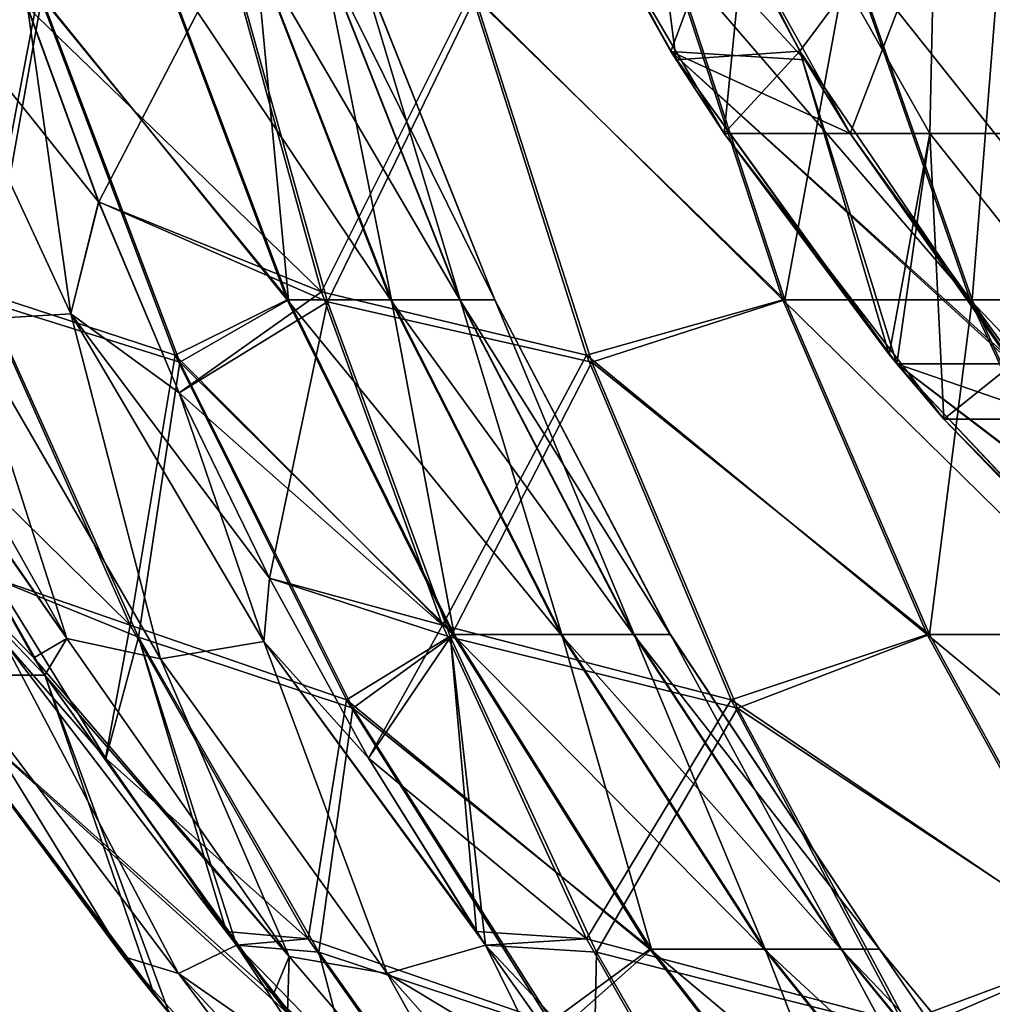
# Model space of a CAD drawing. Header units: millimetres. Extents: x -39.5 to 39.5, y -2 to 94.9.
# Tile 3 of 256: x -36.9 to -35.4, y 0.2 to 1.7. Entities that reach past the tile are written whole.
import ezdxf

# ---------------------------------------------------------------- set-up
doc = ezdxf.new("R2010")
doc.units = ezdxf.units.MM
doc.header["$LTSCALE"] = 65.185185
for name, color, linetype in [('231', 7, 'CONTINUOUS'), ('252', 7, 'CONTINUOUS'), ('253', 7, 'CONTINUOUS'), ('254', 7, 'CONTINUOUS'), ('300', 7, 'CONTINUOUS'), ('301', 7, 'CONTINUOUS'), ('306', 7, 'CONTINUOUS'), ('311', 7, 'CONTINUOUS'), ('437', 7, 'CONTINUOUS'), ('438', 7, 'CONTINUOUS'), ('439', 7, 'CONTINUOUS'), ('449', 7, 'CONTINUOUS')]:
    doc.layers.add(name, color=color, linetype=linetype)

msp = doc.modelspace()

# ---------------------------------------------------------------- linework, layer by layer
at = {"layer": '231', "linetype": 'Continuous'}
for points in [[(-37.1886, 1.2377, 5.7223), (-37.4025, 1.2377, 4.0978), (-36.8887, 0.7077, 5.6313), (-37.1886, 1.2377, 5.7223)], [(-36.8887, 0.7077, 5.6313), (-37.4025, 1.2377, 4.0978), (-36.8718, 0.6811, 5.626), (-36.8887, 0.7077, 5.6313)], [(-36.8718, 0.6811, 5.626), (-37.4025, 1.2377, 4.0978), (-37.0715, 0.6811, 4.1088), (-36.8718, 0.6811, 5.626)], [(-37.0715, 0.6811, -4.1088), (-37.1886, 1.2377, -5.7223), (-36.8718, 0.6811, -5.626), (-37.0715, 0.6811, -4.1088)], [(-36.8718, 0.6811, -5.626), (-37.1886, 1.2377, -5.7223), (-36.8887, 0.7077, -5.6313), (-36.8718, 0.6811, -5.626)], [(-36.8718, 0.6811, 5.626), (-37.0715, 0.6811, 4.1088), (-36.522, 0.1909, 5.5134), (-36.8718, 0.6811, 5.626)], [(-36.522, 0.1909, 5.5134), (-37.0715, 0.6811, 4.1088), (-36.4997, 0.163, 5.5061), (-36.522, 0.1909, 5.5134)], [(-36.4997, 0.163, 5.5061), (-37.0715, 0.6811, 4.1088), (-36.6811, 0.163, 4.1284), (-36.4997, 0.163, 5.5061)], [(-36.6811, 0.163, 4.1284), (-37.0715, 0.6811, 4.1088), (-36.7046, 0.191, 4.1271), (-36.6811, 0.163, 4.1284)], [(-37.0715, 0.6811, -4.1088), (-36.8718, 0.6811, -5.626), (-36.7039, 0.1901, -4.1271), (-37.0715, 0.6811, -4.1088)], [(-36.7039, 0.1901, -4.1271), (-36.8718, 0.6811, -5.626), (-36.6811, 0.1629, -4.1284), (-36.7039, 0.1901, -4.1271)], [(-36.6811, 0.1629, -4.1284), (-36.8718, 0.6811, -5.626), (-36.4997, 0.163, -5.5061), (-36.6811, 0.1629, -4.1284)], [(-36.4997, 0.163, -5.5061), (-36.8718, 0.6811, -5.626), (-36.522, 0.191, -5.5134), (-36.4997, 0.163, -5.5061)]]:
    msp.add_3dface(points, dxfattribs=at)
at = {"layer": '252', "linetype": 'Continuous'}
for points in [[(-36.7894, 1.4069, 6.5897), (-36.5886, 1.7926, 6.969), (-36.8987, 1.7063, 6.6516), (-36.7894, 1.4069, 6.5897)], [(-36.4384, 1.2535, 6.8142), (-36.5886, 1.7926, 6.969), (-36.7894, 1.4069, 6.5897), (-36.4384, 1.2535, 6.8142)], [(-36.2122, 1.7202, 7.3349), (-36.5886, 1.7926, 6.969), (-36.4384, 1.2535, 6.8142), (-36.2122, 1.7202, 7.3349)], [(-35.7373, 1.257, 7.6449), (-35.9141, 1.7953, 7.7671), (-36.2122, 1.7202, 7.3349), (-35.7373, 1.257, 7.6449)], [(-35.7373, 1.257, 7.6449), (-35.6383, 1.7953, 8.2114), (-35.9141, 1.7953, 7.7671), (-35.7373, 1.257, 7.6449)], [(-35.4504, 1.257, 8.1072), (-35.6383, 1.7953, 8.2114), (-35.7373, 1.257, 7.6449), (-35.4504, 1.257, 8.1072)], [(-35.4504, 1.257, 8.1072), (-35.4074, 1.7953, 8.6807), (-35.6383, 1.7953, 8.2114), (-35.4504, 1.257, 8.1072)], [(-35.2101, 1.257, 8.5954), (-35.4074, 1.7953, 8.6807), (-35.4504, 1.257, 8.1072), (-35.2101, 1.257, 8.5954)], [(-36.0335, 1.1611, 7.1836), (-36.2122, 1.7202, 7.3349), (-36.4384, 1.2535, 6.8142), (-36.0335, 1.1611, 7.1836)], [(-36.0335, 1.1611, 7.1836), (-35.7373, 1.257, 7.6449), (-36.2122, 1.7202, 7.3349), (-36.0335, 1.1611, 7.1836)], [(-36.6658, 1.1144, 6.5179), (-36.4384, 1.2535, 6.8142), (-36.7894, 1.4069, 6.5897), (-36.6658, 1.1144, 6.5179)], [(-36.5277, 0.8298, 6.437), (-36.4384, 1.2535, 6.8142), (-36.6658, 1.1144, 6.5179), (-36.5277, 0.8298, 6.437)], [(-36.2502, 0.7396, 6.6202), (-36.4384, 1.2535, 6.8142), (-36.5277, 0.8298, 6.437), (-36.2502, 0.7396, 6.6202)], [(-36.0335, 1.1611, 7.1836), (-36.4384, 1.2535, 6.8142), (-36.2502, 0.7396, 6.6202), (-36.0335, 1.1611, 7.1836)], [(-35.5156, 0.7438, 7.4918), (-35.7373, 1.257, 7.6449), (-36.0335, 1.1611, 7.1836), (-35.5156, 0.7438, 7.4918)], [(-35.5156, 0.7438, 7.4918), (-35.4504, 1.257, 8.1072), (-35.7373, 1.257, 7.6449), (-35.5156, 0.7438, 7.4918)], [(-35.2147, 0.7438, 7.9765), (-35.4504, 1.257, 8.1072), (-35.5156, 0.7438, 7.4918), (-35.2147, 0.7438, 7.9765)], [(-35.2147, 0.7438, 7.9765), (-35.2101, 1.257, 8.5954), (-35.4504, 1.257, 8.1072), (-35.2147, 0.7438, 7.9765)], [(-35.8098, 0.6306, 6.9942), (-36.0335, 1.1611, 7.1836), (-36.2502, 0.7396, 6.6202), (-35.8098, 0.6306, 6.9942)], [(-35.8098, 0.6306, 6.9942), (-35.5156, 0.7438, 7.4918), (-36.0335, 1.1611, 7.1836), (-35.8098, 0.6306, 6.9942)], [(-36.3758, 0.5541, 6.3472), (-36.2502, 0.7396, 6.6202), (-36.5277, 0.8298, 6.437), (-36.3758, 0.5541, 6.3472)], [(-35.2514, 0.2611, 7.3093), (-35.5156, 0.7438, 7.4918), (-35.8098, 0.6306, 6.9942), (-35.2514, 0.2611, 7.3093)], [(-35.2514, 0.2611, 7.3093), (-35.2147, 0.7438, 7.9765), (-35.5156, 0.7438, 7.4918), (-35.2514, 0.2611, 7.3093)], [(-36.2102, 0.2881, 6.249), (-36.2502, 0.7396, 6.6202), (-36.3758, 0.5541, 6.3472), (-36.2102, 0.2881, 6.249)], [(-35.8098, 0.6306, 6.9942), (-36.2502, 0.7396, 6.6202), (-36.026, 0.2565, 6.389), (-35.8098, 0.6306, 6.9942)], [(-36.026, 0.2565, 6.389), (-36.2502, 0.7396, 6.6202), (-36.1963, 0.2672, 6.2408), (-36.026, 0.2565, 6.389)], [(-36.1963, 0.2672, 6.2408), (-36.2502, 0.7396, 6.6202), (-36.2102, 0.2881, 6.249), (-36.1963, 0.2672, 6.2408)], [(-35.5436, 0.1348, 6.7689), (-35.8098, 0.6306, 6.9942), (-36.026, 0.2565, 6.389), (-35.5436, 0.1348, 6.7689)], [(-35.5436, 0.1348, 6.7689), (-35.2514, 0.2611, 7.3093), (-35.8098, 0.6306, 6.9942), (-35.5436, 0.1348, 6.7689)], [(-36.0306, 0.0329, 6.1435), (-36.026, 0.2565, 6.389), (-36.1963, 0.2672, 6.2408), (-36.0306, 0.0329, 6.1435)], [(-34.9476, -0.1857, 7.0995), (-35.2514, 0.2611, 7.3093), (-35.5436, 0.1348, 6.7689), (-34.9476, -0.1857, 7.0995)], [(-35.7681, -0.1907, 6.1232), (-36.026, 0.2565, 6.389), (-36.0306, 0.0329, 6.1435), (-35.7681, -0.1907, 6.1232)], [(-35.5436, 0.1348, 6.7689), (-36.026, 0.2565, 6.389), (-35.7681, -0.1907, 6.1232), (-35.5436, 0.1348, 6.7689)]]:
    msp.add_3dface(points, dxfattribs=at)
at = {"layer": '253', "linetype": 'Continuous'}
for points in [[(-37.152, 1.8046, 2.7411), (-36.8819, 1.7287, 2.2914), (-36.9696, 1.2689, 2.8504), (-37.152, 1.8046, 2.7411)], [(-36.8767, 1.7202, -2.2874), (-37.1456, 1.7926, -2.7383), (-36.9605, 1.2535, -2.8489), (-36.8767, 1.7202, -2.2874)], [(-36.7026, 1.7953, 1.7983), (-36.5002, 1.257, 1.8707), (-36.8819, 1.7287, 2.2914), (-36.7026, 1.7953, 1.7983)], [(-36.4982, 1.257, -1.8651), (-36.7007, 1.7953, -1.7929), (-36.8767, 1.7202, -2.2874), (-36.4982, 1.257, -1.8651)], [(-36.5002, 1.257, 1.8707), (-36.7026, 1.7953, 1.7983), (-36.3422, 1.257, 1.3501), (-36.5002, 1.257, 1.8707)], [(-36.3422, 1.257, 1.3501), (-36.7026, 1.7953, 1.7983), (-36.5507, 1.7953, 1.2978), (-36.3422, 1.257, 1.3501)], [(-36.4982, 1.257, -1.8651), (-36.5493, 1.7953, -1.2922), (-36.7007, 1.7953, -1.7929), (-36.4982, 1.257, -1.8651)], [(-36.3422, 1.257, 1.3501), (-36.5507, 1.7953, 1.2978), (-36.2359, 1.257, 0.8165), (-36.3422, 1.257, 1.3501)], [(-36.2359, 1.257, 0.8165), (-36.5507, 1.7953, 1.2978), (-36.4485, 1.7953, 0.7849), (-36.2359, 1.257, 0.8165)], [(-36.3407, 1.257, -1.3443), (-36.4476, 1.7953, -0.7792), (-36.5493, 1.7953, -1.2922), (-36.3407, 1.257, -1.3443)], [(-36.3407, 1.257, -1.3443), (-36.5493, 1.7953, -1.2922), (-36.4982, 1.257, -1.8651), (-36.3407, 1.257, -1.3443)], [(-36.2359, 1.257, 0.8165), (-36.4485, 1.7953, 0.7849), (-36.1823, 1.257, 0.275), (-36.2359, 1.257, 0.8165)], [(-36.1823, 1.257, 0.275), (-36.4485, 1.7953, 0.7849), (-36.397, 1.7953, 0.2644), (-36.1823, 1.257, 0.275)], [(-36.235, 1.257, -0.8106), (-36.3967, 1.7953, -0.2586), (-36.4476, 1.7953, -0.7792), (-36.235, 1.257, -0.8106)], [(-36.235, 1.257, -0.8106), (-36.4476, 1.7953, -0.7792), (-36.3407, 1.257, -1.3443), (-36.235, 1.257, -0.8106)], [(-36.1823, 1.257, 0.275), (-36.397, 1.7953, 0.2644), (-36.182, 1.257, -0.2691), (-36.1823, 1.257, 0.275)], [(-36.182, 1.257, -0.2691), (-36.397, 1.7953, 0.2644), (-36.3967, 1.7953, -0.2586), (-36.182, 1.257, -0.2691)], [(-36.182, 1.257, -0.2691), (-36.3967, 1.7953, -0.2586), (-36.235, 1.257, -0.8106), (-36.182, 1.257, -0.2691)], [(-36.8819, 1.7287, 2.2914), (-36.6722, 1.1719, 2.3905), (-36.9696, 1.2689, 2.8504), (-36.8819, 1.7287, 2.2914)], [(-36.8819, 1.7287, 2.2914), (-36.5002, 1.257, 1.8707), (-36.6722, 1.1719, 2.3905), (-36.8819, 1.7287, 2.2914)], [(-36.665, 1.1611, -2.3873), (-36.8767, 1.7202, -2.2874), (-36.9605, 1.2535, -2.8489), (-36.665, 1.1611, -2.3873)], [(-36.665, 1.1611, -2.3873), (-36.4982, 1.257, -1.8651), (-36.8767, 1.7202, -2.2874), (-36.665, 1.1611, -2.3873)], [(-36.9696, 1.2689, 2.8504), (-36.741, 0.7579, 2.9875), (-37.1034, 1.1144, 3.194), (-36.9696, 1.2689, 2.8504)], [(-36.9696, 1.2689, 2.8504), (-36.6722, 1.1719, 2.3905), (-36.741, 0.7579, 2.9875), (-36.9696, 1.2689, 2.8504)], [(-36.665, 1.1611, -2.3873), (-36.9605, 1.2535, -2.8489), (-36.7285, 0.7396, -2.9876), (-36.665, 1.1611, -2.3873)], [(-36.7285, 0.7396, -2.9876), (-36.9605, 1.2535, -2.8489), (-36.9488, 0.8292, -3.2365), (-36.7285, 0.7396, -2.9876)], [(-36.5002, 1.257, 1.8707), (-36.2465, 0.7438, 1.9615), (-36.6722, 1.1719, 2.3905), (-36.5002, 1.257, 1.8707)], [(-36.2444, 0.7438, -1.9556), (-36.4982, 1.257, -1.8651), (-36.665, 1.1611, -2.3873), (-36.2444, 0.7438, -1.9556)], [(-36.2465, 0.7438, 1.9615), (-36.5002, 1.257, 1.8707), (-36.0808, 0.7438, 1.4156), (-36.2465, 0.7438, 1.9615)], [(-36.0808, 0.7438, 1.4156), (-36.5002, 1.257, 1.8707), (-36.3422, 1.257, 1.3501), (-36.0808, 0.7438, 1.4156)], [(-36.2444, 0.7438, -1.9556), (-36.3407, 1.257, -1.3443), (-36.4982, 1.257, -1.8651), (-36.2444, 0.7438, -1.9556)], [(-36.0808, 0.7438, 1.4156), (-36.3422, 1.257, 1.3501), (-35.9693, 0.7438, 0.8561), (-36.0808, 0.7438, 1.4156)], [(-35.9693, 0.7438, 0.8561), (-36.3422, 1.257, 1.3501), (-36.2359, 1.257, 0.8165), (-35.9693, 0.7438, 0.8561)], [(-36.0793, 0.7438, -1.4095), (-36.235, 1.257, -0.8106), (-36.3407, 1.257, -1.3443), (-36.0793, 0.7438, -1.4095)], [(-36.0793, 0.7438, -1.4095), (-36.3407, 1.257, -1.3443), (-36.2444, 0.7438, -1.9556), (-36.0793, 0.7438, -1.4095)], [(-35.9693, 0.7438, 0.8561), (-36.2359, 1.257, 0.8165), (-35.9132, 0.7438, 0.2884), (-35.9693, 0.7438, 0.8561)], [(-35.9132, 0.7438, 0.2884), (-36.2359, 1.257, 0.8165), (-36.1823, 1.257, 0.275), (-35.9132, 0.7438, 0.2884)], [(-35.9684, 0.7438, -0.8499), (-36.182, 1.257, -0.2691), (-36.235, 1.257, -0.8106), (-35.9684, 0.7438, -0.8499)], [(-35.9684, 0.7438, -0.8499), (-36.235, 1.257, -0.8106), (-36.0793, 0.7438, -1.4095), (-35.9684, 0.7438, -0.8499)], [(-35.9132, 0.7438, 0.2884), (-36.1823, 1.257, 0.275), (-35.9129, 0.7438, -0.2821), (-35.9132, 0.7438, 0.2884)], [(-35.9129, 0.7438, -0.2821), (-36.1823, 1.257, 0.275), (-36.182, 1.257, -0.2691), (-35.9129, 0.7438, -0.2821)], [(-35.9129, 0.7438, -0.2821), (-36.182, 1.257, -0.2691), (-35.9684, 0.7438, -0.8499), (-35.9129, 0.7438, -0.2821)], [(-36.6722, 1.1719, 2.3905), (-36.4097, 0.6432, 2.5147), (-36.741, 0.7579, 2.9875), (-36.6722, 1.1719, 2.3905)], [(-36.6722, 1.1719, 2.3905), (-36.2465, 0.7438, 1.9615), (-36.4097, 0.6432, 2.5147), (-36.6722, 1.1719, 2.3905)], [(-36.3999, 0.6306, -2.5123), (-36.665, 1.1611, -2.3873), (-36.7285, 0.7396, -2.9876), (-36.3999, 0.6306, -2.5123)], [(-36.3999, 0.6306, -2.5123), (-36.2444, 0.7438, -1.9556), (-36.665, 1.1611, -2.3873), (-36.3999, 0.6306, -2.5123)], [(-37.1034, 1.1144, 3.194), (-36.741, 0.7579, 2.9875), (-36.9491, 0.8298, 3.2364), (-37.1034, 1.1144, 3.194)], [(-36.9491, 0.8298, 3.2364), (-36.741, 0.7579, 2.9875), (-36.7791, 0.5541, 3.2838), (-36.9491, 0.8298, 3.2364)], [(-36.7786, 0.5534, -3.284), (-36.7285, 0.7396, -2.9876), (-36.9488, 0.8292, -3.2365), (-36.7786, 0.5534, -3.284)], [(-36.741, 0.7579, 2.9875), (-36.4684, 0.2769, 3.1508), (-36.7791, 0.5541, 3.2838), (-36.741, 0.7579, 2.9875)], [(-36.741, 0.7579, 2.9875), (-36.4097, 0.6432, 2.5147), (-36.4684, 0.2769, 3.1508), (-36.741, 0.7579, 2.9875)], [(-36.2465, 0.7438, 1.9615), (-35.9443, 0.2611, 2.0697), (-36.4097, 0.6432, 2.5147), (-36.2465, 0.7438, 1.9615)], [(-35.942, 0.2611, -2.0635), (-36.2444, 0.7438, -1.9556), (-36.3999, 0.6306, -2.5123), (-35.942, 0.2611, -2.0635)], [(-35.9443, 0.2611, 2.0697), (-36.2465, 0.7438, 1.9615), (-35.7694, 0.2611, 1.4937), (-35.9443, 0.2611, 2.0697)], [(-35.7694, 0.2611, 1.4937), (-36.2465, 0.7438, 1.9615), (-36.0808, 0.7438, 1.4156), (-35.7694, 0.2611, 1.4937)], [(-35.942, 0.2611, -2.0635), (-36.0793, 0.7438, -1.4095), (-36.2444, 0.7438, -1.9556), (-35.942, 0.2611, -2.0635)], [(-35.7694, 0.2611, 1.4937), (-36.0808, 0.7438, 1.4156), (-35.6518, 0.2611, 0.9033), (-35.7694, 0.2611, 1.4937)], [(-35.6518, 0.2611, 0.9033), (-36.0808, 0.7438, 1.4156), (-35.9693, 0.7438, 0.8561), (-35.6518, 0.2611, 0.9033)], [(-35.7678, 0.2611, -1.4873), (-35.9684, 0.7438, -0.8499), (-36.0793, 0.7438, -1.4095), (-35.7678, 0.2611, -1.4873)], [(-35.7678, 0.2611, -1.4873), (-36.0793, 0.7438, -1.4095), (-35.942, 0.2611, -2.0635), (-35.7678, 0.2611, -1.4873)], [(-35.6518, 0.2611, 0.9033), (-35.9693, 0.7438, 0.8561), (-35.5925, 0.2611, 0.3043), (-35.6518, 0.2611, 0.9033)], [(-35.5925, 0.2611, 0.3043), (-35.9693, 0.7438, 0.8561), (-35.9132, 0.7438, 0.2884), (-35.5925, 0.2611, 0.3043)], [(-35.6508, 0.2611, -0.8968), (-35.9129, 0.7438, -0.2821), (-35.9684, 0.7438, -0.8499), (-35.6508, 0.2611, -0.8968)], [(-35.6508, 0.2611, -0.8968), (-35.9684, 0.7438, -0.8499), (-35.7678, 0.2611, -1.4873), (-35.6508, 0.2611, -0.8968)], [(-35.5925, 0.2611, 0.3043), (-35.9132, 0.7438, 0.2884), (-35.5922, 0.2611, -0.2977), (-35.5925, 0.2611, 0.3043)], [(-35.5922, 0.2611, -0.2977), (-35.9132, 0.7438, 0.2884), (-35.9129, 0.7438, -0.2821), (-35.5922, 0.2611, -0.2977)], [(-35.5922, 0.2611, -0.2977), (-35.9129, 0.7438, -0.2821), (-35.6508, 0.2611, -0.8968), (-35.5922, 0.2611, -0.2977)], [(-36.5932, 0.2875, -3.336), (-36.7285, 0.7396, -2.9876), (-36.7786, 0.5534, -3.284), (-36.5932, 0.2875, -3.336)], [(-36.3999, 0.6306, -2.5123), (-36.7285, 0.7396, -2.9876), (-36.452, 0.2565, -3.1529), (-36.3999, 0.6306, -2.5123)], [(-36.452, 0.2565, -3.1529), (-36.7285, 0.7396, -2.9876), (-36.5781, 0.2672, -3.3402), (-36.452, 0.2565, -3.1529)], [(-36.5781, 0.2672, -3.3402), (-36.7285, 0.7396, -2.9876), (-36.5932, 0.2875, -3.336), (-36.5781, 0.2672, -3.3402)], [(-36.4097, 0.6432, 2.5147), (-36.0973, 0.1489, 2.6625), (-36.4684, 0.2769, 3.1508), (-36.4097, 0.6432, 2.5147)], [(-36.4097, 0.6432, 2.5147), (-35.9443, 0.2611, 2.0697), (-36.0973, 0.1489, 2.6625), (-36.4097, 0.6432, 2.5147)], [(-36.0844, 0.1348, -2.6611), (-36.3999, 0.6306, -2.5123), (-36.452, 0.2565, -3.1529), (-36.0844, 0.1348, -2.6611)], [(-36.0844, 0.1348, -2.6611), (-35.942, 0.2611, -2.0635), (-36.3999, 0.6306, -2.5123), (-36.0844, 0.1348, -2.6611)], [(-36.7791, 0.5541, 3.2838), (-36.4684, 0.2769, 3.1508), (-36.5937, 0.2882, 3.3358), (-36.7791, 0.5541, 3.2838)], [(-36.5937, 0.2882, 3.3358), (-36.4684, 0.2769, 3.1508), (-36.5781, 0.2672, 3.3402), (-36.5937, 0.2882, 3.3358)], [(-36.4684, 0.2769, 3.1508), (-36.155, -0.1688, 3.3386), (-36.5781, 0.2672, 3.3402), (-36.4684, 0.2769, 3.1508)], [(-36.4684, 0.2769, 3.1508), (-36.0973, 0.1489, 2.6625), (-36.155, -0.1688, 3.3386), (-36.4684, 0.2769, 3.1508)], [(-36.5781, 0.2672, 3.3402), (-36.155, -0.1688, 3.3386), (-36.393, 0.0329, 3.3912), (-36.5781, 0.2672, 3.3402)], [(-36.3924, 0.0322, -3.3914), (-36.452, 0.2565, -3.1529), (-36.5781, 0.2672, -3.3402), (-36.3924, 0.0322, -3.3914)], [(-35.9443, 0.2611, 2.0697), (-35.5966, -0.1857, 2.1942), (-36.0973, 0.1489, 2.6625), (-35.9443, 0.2611, 2.0697)], [(-35.5943, -0.1857, -2.1876), (-35.942, 0.2611, -2.0635), (-36.0844, 0.1348, -2.6611), (-35.5943, -0.1857, -2.1876)], [(-35.5966, -0.1857, 2.1942), (-35.9443, 0.2611, 2.0697), (-35.4113, -0.1857, 1.5835), (-35.5966, -0.1857, 2.1942)], [(-35.4113, -0.1857, 1.5835), (-35.9443, 0.2611, 2.0697), (-35.7694, 0.2611, 1.4937), (-35.4113, -0.1857, 1.5835)], [(-35.5943, -0.1857, -2.1876), (-35.7678, 0.2611, -1.4873), (-35.942, 0.2611, -2.0635), (-35.5943, -0.1857, -2.1876)], [(-35.4113, -0.1857, 1.5835), (-35.7694, 0.2611, 1.4937), (-35.2866, -0.1857, 0.9577), (-35.4113, -0.1857, 1.5835)], [(-35.2866, -0.1857, 0.9577), (-35.7694, 0.2611, 1.4937), (-35.6518, 0.2611, 0.9033), (-35.2866, -0.1857, 0.9577)], [(-35.4096, -0.1857, -1.5767), (-35.6508, 0.2611, -0.8968), (-35.7678, 0.2611, -1.4873), (-35.4096, -0.1857, -1.5767)], [(-35.4096, -0.1857, -1.5767), (-35.7678, 0.2611, -1.4873), (-35.5943, -0.1857, -2.1876), (-35.4096, -0.1857, -1.5767)], [(-35.2866, -0.1857, 0.9577), (-35.6518, 0.2611, 0.9033), (-35.2238, -0.1857, 0.3226), (-35.2866, -0.1857, 0.9577)], [(-35.2238, -0.1857, 0.3226), (-35.6518, 0.2611, 0.9033), (-35.5925, 0.2611, 0.3043), (-35.2238, -0.1857, 0.3226)], [(-35.2855, -0.1857, -0.9507), (-35.5922, 0.2611, -0.2977), (-35.6508, 0.2611, -0.8968), (-35.2855, -0.1857, -0.9507)], [(-35.2855, -0.1857, -0.9507), (-35.6508, 0.2611, -0.8968), (-35.4096, -0.1857, -1.5767), (-35.2855, -0.1857, -0.9507)], [(-35.2238, -0.1857, 0.3226), (-35.5925, 0.2611, 0.3043), (-35.2234, -0.1857, -0.3156), (-35.2238, -0.1857, 0.3226)], [(-35.2234, -0.1857, -0.3156), (-35.5925, 0.2611, 0.3043), (-35.5922, 0.2611, -0.2977), (-35.2234, -0.1857, -0.3156)], [(-35.2234, -0.1857, -0.3156), (-35.5922, 0.2611, -0.2977), (-35.2855, -0.1857, -0.9507), (-35.2234, -0.1857, -0.3156)], [(-36.0844, 0.1348, -2.6611), (-36.452, 0.2565, -3.1529), (-36.1342, -0.1907, -3.3429), (-36.0844, 0.1348, -2.6611)], [(-36.1342, -0.1907, -3.3429), (-36.452, 0.2565, -3.1529), (-36.3924, 0.0322, -3.3914), (-36.1342, -0.1907, -3.3429)]]:
    msp.add_3dface(points, dxfattribs=at)
at = {"layer": '254', "linetype": 'Continuous'}
for points in [[(-36.4477, 1.2689, -6.8151), (-36.8988, 1.7063, -6.6516), (-36.5956, 1.8046, -6.9679), (-36.4477, 1.2689, -6.8151)], [(-36.4477, 1.2689, -6.8151), (-36.5956, 1.8046, -6.9679), (-36.2182, 1.7287, -7.3324), (-36.4477, 1.2689, -6.8151)], [(-35.9174, 1.7953, -7.7623), (-35.7407, 1.257, -7.64), (-36.2182, 1.7287, -7.3324), (-35.9174, 1.7953, -7.7623)], [(-35.7407, 1.257, -7.64), (-35.9174, 1.7953, -7.7623), (-35.4533, 1.257, -8.102), (-35.7407, 1.257, -7.64)], [(-35.4533, 1.257, -8.102), (-35.9174, 1.7953, -7.7623), (-35.6411, 1.7953, -8.2064), (-35.4533, 1.257, -8.102)], [(-35.4533, 1.257, -8.102), (-35.6411, 1.7953, -8.2064), (-35.2125, 1.257, -8.5899), (-35.4533, 1.257, -8.102)], [(-35.2125, 1.257, -8.5899), (-35.6411, 1.7953, -8.2064), (-35.4097, 1.7953, -8.6754), (-35.2125, 1.257, -8.5899)], [(-36.4477, 1.2689, -6.8151), (-36.2182, 1.7287, -7.3324), (-36.0414, 1.1719, -7.1824), (-36.4477, 1.2689, -6.8151)], [(-36.2182, 1.7287, -7.3324), (-35.7407, 1.257, -7.64), (-36.0414, 1.1719, -7.1824), (-36.2182, 1.7287, -7.3324)], [(-36.7895, 1.4069, -6.5897), (-36.8988, 1.7063, -6.6516), (-36.4477, 1.2689, -6.8151), (-36.7895, 1.4069, -6.5897)], [(-36.6658, 1.1144, -6.5179), (-36.7895, 1.4069, -6.5897), (-36.4477, 1.2689, -6.8151), (-36.6658, 1.1144, -6.5179)], [(-36.2623, 0.7579, -6.6236), (-36.6658, 1.1144, -6.5179), (-36.4477, 1.2689, -6.8151), (-36.2623, 0.7579, -6.6236)], [(-36.2623, 0.7579, -6.6236), (-36.4477, 1.2689, -6.8151), (-36.0414, 1.1719, -7.1824), (-36.2623, 0.7579, -6.6236)], [(-35.7407, 1.257, -7.64), (-35.5191, 0.7438, -7.4866), (-36.0414, 1.1719, -7.1824), (-35.7407, 1.257, -7.64)], [(-35.5191, 0.7438, -7.4866), (-35.7407, 1.257, -7.64), (-35.2178, 0.7438, -7.971), (-35.5191, 0.7438, -7.4866)], [(-35.2178, 0.7438, -7.971), (-35.7407, 1.257, -7.64), (-35.4533, 1.257, -8.102), (-35.2178, 0.7438, -7.971)], [(-35.2178, 0.7438, -7.971), (-35.4533, 1.257, -8.102), (-34.9653, 0.7438, -8.4826), (-35.2178, 0.7438, -7.971)], [(-34.9653, 0.7438, -8.4826), (-35.4533, 1.257, -8.102), (-35.2125, 1.257, -8.5899), (-34.9653, 0.7438, -8.4826)], [(-36.2623, 0.7579, -6.6236), (-36.0414, 1.1719, -7.1824), (-35.8199, 0.6432, -6.9945), (-36.2623, 0.7579, -6.6236)], [(-36.0414, 1.1719, -7.1824), (-35.5191, 0.7438, -7.4866), (-35.8199, 0.6432, -6.9945), (-36.0414, 1.1719, -7.1824)], [(-36.5277, 0.8298, -6.437), (-36.6658, 1.1144, -6.5179), (-36.2623, 0.7579, -6.6236), (-36.5277, 0.8298, -6.437)], [(-36.3758, 0.5541, -6.3472), (-36.5277, 0.8298, -6.437), (-36.2623, 0.7579, -6.6236), (-36.3758, 0.5541, -6.3472)], [(-36.0413, 0.2769, -6.3953), (-36.3758, 0.5541, -6.3472), (-36.2623, 0.7579, -6.6236), (-36.0413, 0.2769, -6.3953)], [(-36.0413, 0.2769, -6.3953), (-36.2623, 0.7579, -6.6236), (-35.8199, 0.6432, -6.9945), (-36.0413, 0.2769, -6.3953)], [(-35.5191, 0.7438, -7.4866), (-35.2552, 0.2611, -7.3038), (-35.8199, 0.6432, -6.9945), (-35.5191, 0.7438, -7.4866)], [(-35.2552, 0.2611, -7.3038), (-35.5191, 0.7438, -7.4866), (-34.9372, 0.2611, -7.815), (-35.2552, 0.2611, -7.3038)], [(-34.9372, 0.2611, -7.815), (-35.5191, 0.7438, -7.4866), (-35.2178, 0.7438, -7.971), (-34.9372, 0.2611, -7.815)], [(-36.0413, 0.2769, -6.3953), (-35.8199, 0.6432, -6.9945), (-35.5564, 0.1489, -6.7709), (-36.0413, 0.2769, -6.3953)], [(-35.8199, 0.6432, -6.9945), (-35.2552, 0.2611, -7.3038), (-35.5564, 0.1489, -6.7709), (-35.8199, 0.6432, -6.9945)], [(-36.2102, 0.2882, -6.249), (-36.3758, 0.5541, -6.3472), (-36.0413, 0.2769, -6.3953), (-36.2102, 0.2882, -6.249)], [(-36.1963, 0.2672, -6.2408), (-36.2102, 0.2882, -6.249), (-36.0413, 0.2769, -6.3953), (-36.1963, 0.2672, -6.2408)], [(-35.7871, -0.1688, -6.1327), (-36.1963, 0.2672, -6.2408), (-36.0413, 0.2769, -6.3953), (-35.7871, -0.1688, -6.1327)], [(-35.7871, -0.1688, -6.1327), (-36.0413, 0.2769, -6.3953), (-35.5564, 0.1489, -6.7709), (-35.7871, -0.1688, -6.1327)], [(-36.0306, 0.0329, -6.1436), (-36.1963, 0.2672, -6.2408), (-35.7871, -0.1688, -6.1327), (-36.0306, 0.0329, -6.1436)], [(-35.2552, 0.2611, -7.3038), (-34.9516, -0.1857, -7.0937), (-35.5564, 0.1489, -6.7709), (-35.2552, 0.2611, -7.3038)]]:
    msp.add_3dface(points, dxfattribs=at)
at = {"layer": '300', "linetype": 'Continuous'}
for points in [[(-36.8319, 1.2353, 6.4427), (-36.8987, 1.7063, 6.6516), (-37.0799, 1.7703, 6.5111), (-36.8319, 1.2353, 6.4427)], [(-36.8319, 1.2353, 6.4427), (-37.0799, 1.7703, 6.5111), (-36.995, 1.2255, 6.2244), (-36.8319, 1.2353, 6.4427)], [(-36.7894, 1.4069, 6.5897), (-36.8987, 1.7063, 6.6516), (-36.8319, 1.2353, 6.4427), (-36.7894, 1.4069, 6.5897)], [(-36.6658, 1.1144, 6.5179), (-36.7894, 1.4069, 6.5897), (-36.8319, 1.2353, 6.4427), (-36.6658, 1.1144, 6.5179)], [(-37.1886, 1.2377, 5.7223), (-36.8384, 0.7373, 5.8977), (-37.1321, 1.2599, 5.9862), (-37.1886, 1.2377, 5.7223)], [(-36.8384, 0.7373, 5.8977), (-36.995, 1.2255, 6.2244), (-37.1321, 1.2599, 5.9862), (-36.8384, 0.7373, 5.8977)], [(-37.1886, 1.2377, 5.7223), (-36.8887, 0.7077, 5.6313), (-36.8384, 0.7373, 5.8977), (-37.1886, 1.2377, 5.7223)], [(-36.6945, 0.7061, 6.1328), (-36.8319, 1.2353, 6.4427), (-36.995, 1.2255, 6.2244), (-36.6945, 0.7061, 6.1328)], [(-36.6945, 0.7061, 6.1328), (-36.995, 1.2255, 6.2244), (-36.8384, 0.7373, 5.8977), (-36.6945, 0.7061, 6.1328)], [(-36.536, 0.7327, 6.3515), (-36.6658, 1.1144, 6.5179), (-36.8319, 1.2353, 6.4427), (-36.536, 0.7327, 6.3515)], [(-36.536, 0.7327, 6.3515), (-36.8319, 1.2353, 6.4427), (-36.6945, 0.7061, 6.1328), (-36.536, 0.7327, 6.3515)], [(-36.5277, 0.8298, 6.437), (-36.6658, 1.1144, 6.5179), (-36.536, 0.7327, 6.3515), (-36.5277, 0.8298, 6.437)], [(-36.3758, 0.5541, 6.3472), (-36.5277, 0.8298, 6.437), (-36.536, 0.7327, 6.3515), (-36.3758, 0.5541, 6.3472)], [(-36.8887, 0.7077, 5.6313), (-36.8718, 0.6811, 5.626), (-36.8384, 0.7373, 5.8977), (-36.8887, 0.7077, 5.6313)], [(-36.8718, 0.6811, 5.626), (-36.4973, 0.2497, 5.7884), (-36.8384, 0.7373, 5.8977), (-36.8718, 0.6811, 5.626)], [(-36.4973, 0.2497, 5.7884), (-36.6945, 0.7061, 6.1328), (-36.8384, 0.7373, 5.8977), (-36.4973, 0.2497, 5.7884)], [(-36.3472, 0.224, 6.0207), (-36.536, 0.7327, 6.3515), (-36.6945, 0.7061, 6.1328), (-36.3472, 0.224, 6.0207)], [(-36.1963, 0.2672, 6.2408), (-36.3758, 0.5541, 6.3472), (-36.536, 0.7327, 6.3515), (-36.1963, 0.2672, 6.2408)], [(-36.1963, 0.2672, 6.2408), (-36.536, 0.7327, 6.3515), (-36.3472, 0.224, 6.0207), (-36.1963, 0.2672, 6.2408)], [(-36.3472, 0.224, 6.0207), (-36.6945, 0.7061, 6.1328), (-36.4973, 0.2497, 5.7884), (-36.3472, 0.224, 6.0207)], [(-36.8718, 0.6811, 5.626), (-36.522, 0.1909, 5.5134), (-36.4973, 0.2497, 5.7884), (-36.8718, 0.6811, 5.626)], [(-36.1963, 0.2672, 6.2408), (-36.2102, 0.2881, 6.249), (-36.3758, 0.5541, 6.3472), (-36.1963, 0.2672, 6.2408)], [(-35.9572, -0.2166, 5.8916), (-36.1963, 0.2672, 6.2408), (-36.3472, 0.224, 6.0207), (-35.9572, -0.2166, 5.8916)], [(-36.0306, 0.0329, 6.1435), (-36.1963, 0.2672, 6.2408), (-35.9572, -0.2166, 5.8916), (-36.0306, 0.0329, 6.1435)], [(-36.522, 0.1909, 5.5134), (-36.4997, 0.163, 5.5061), (-36.4973, 0.2497, 5.7884), (-36.522, 0.1909, 5.5134)], [(-36.4997, 0.163, 5.5061), (-36.1126, -0.1983, 5.6617), (-36.4973, 0.2497, 5.7884), (-36.4997, 0.163, 5.5061)], [(-36.1126, -0.1983, 5.6617), (-36.3472, 0.224, 6.0207), (-36.4973, 0.2497, 5.7884), (-36.1126, -0.1983, 5.6617)], [(-35.9572, -0.2166, 5.8916), (-36.3472, 0.224, 6.0207), (-36.1126, -0.1983, 5.6617), (-35.9572, -0.2166, 5.8916)]]:
    msp.add_3dface(points, dxfattribs=at)
at = {"layer": '301', "linetype": 'Continuous'}
for points in [[(-36.9491, 0.8298, 3.2364), (-36.7791, 0.5541, 3.2838), (-36.935, 0.7327, 3.3211), (-36.9491, 0.8298, 3.2364)], [(-36.7519, 0.2497, 3.855), (-37.0892, 0.7077, 4.1081), (-37.1096, 0.7373, 3.8378), (-36.7519, 0.2497, 3.855)], [(-36.7519, 0.2497, 3.855), (-37.1096, 0.7373, 3.8378), (-37.0315, 0.7061, 3.5734), (-36.7519, 0.2497, 3.855)], [(-36.667, 0.2239, 3.5918), (-37.0315, 0.7061, 3.5734), (-36.935, 0.7327, 3.3211), (-36.667, 0.2239, 3.5918)], [(-36.7791, 0.5541, 3.2838), (-36.5937, 0.2882, 3.3358), (-36.935, 0.7327, 3.3211), (-36.7791, 0.5541, 3.2838)], [(-36.5937, 0.2882, 3.3358), (-36.5781, 0.2672, 3.3402), (-36.935, 0.7327, 3.3211), (-36.5937, 0.2882, 3.3358)], [(-36.5781, 0.2672, 3.3402), (-36.667, 0.2239, 3.5918), (-36.935, 0.7327, 3.3211), (-36.5781, 0.2672, 3.3402)], [(-37.0715, 0.6811, 4.1088), (-37.0892, 0.7077, 4.1081), (-36.7519, 0.2497, 3.855), (-37.0715, 0.6811, 4.1088)], [(-36.667, 0.2239, 3.5918), (-36.7519, 0.2497, 3.855), (-37.0315, 0.7061, 3.5734), (-36.667, 0.2239, 3.5918)], [(-36.7046, 0.191, 4.1271), (-37.0715, 0.6811, 4.1088), (-36.7519, 0.2497, 3.855), (-36.7046, 0.191, 4.1271)], [(-36.5781, 0.2672, 3.3402), (-36.393, 0.0329, 3.3912), (-36.667, 0.2239, 3.5918), (-36.5781, 0.2672, 3.3402)], [(-36.3474, -0.1983, 3.8778), (-36.7046, 0.191, 4.1271), (-36.7519, 0.2497, 3.855), (-36.3474, -0.1983, 3.8778)], [(-36.3474, -0.1983, 3.8778), (-36.7519, 0.2497, 3.855), (-36.667, 0.2239, 3.5918), (-36.3474, -0.1983, 3.8778)], [(-36.393, 0.0329, 3.3912), (-36.2568, -0.2166, 3.6155), (-36.667, 0.2239, 3.5918), (-36.393, 0.0329, 3.3912)], [(-36.2568, -0.2166, 3.6155), (-36.3474, -0.1983, 3.8778), (-36.667, 0.2239, 3.5918), (-36.2568, -0.2166, 3.6155)], [(-36.6811, 0.163, 4.1284), (-36.7046, 0.191, 4.1271), (-36.3474, -0.1983, 3.8778), (-36.6811, 0.163, 4.1284)]]:
    msp.add_3dface(points, dxfattribs=at)
at = {"layer": '306', "linetype": 'Continuous'}
for points in [[(-36.7786, 0.5534, -3.284), (-36.9488, 0.8292, -3.2365), (-36.935, 0.7327, -3.3211), (-36.7786, 0.5534, -3.284)], [(-37.0715, 0.6811, -4.1088), (-36.7519, 0.2497, -3.855), (-37.1096, 0.7373, -3.8378), (-37.0715, 0.6811, -4.1088)], [(-36.7519, 0.2497, -3.855), (-37.0315, 0.7061, -3.5734), (-37.1096, 0.7373, -3.8378), (-36.7519, 0.2497, -3.855)], [(-36.667, 0.224, -3.5918), (-36.935, 0.7327, -3.3211), (-37.0315, 0.7061, -3.5734), (-36.667, 0.224, -3.5918)], [(-36.5781, 0.2672, -3.3402), (-36.7786, 0.5534, -3.284), (-36.935, 0.7327, -3.3211), (-36.5781, 0.2672, -3.3402)], [(-36.5781, 0.2672, -3.3402), (-36.935, 0.7327, -3.3211), (-36.667, 0.224, -3.5918), (-36.5781, 0.2672, -3.3402)], [(-36.667, 0.224, -3.5918), (-37.0315, 0.7061, -3.5734), (-36.7519, 0.2497, -3.855), (-36.667, 0.224, -3.5918)], [(-37.0715, 0.6811, -4.1088), (-36.7039, 0.1901, -4.1271), (-36.7519, 0.2497, -3.855), (-37.0715, 0.6811, -4.1088)], [(-36.5781, 0.2672, -3.3402), (-36.5932, 0.2875, -3.336), (-36.7786, 0.5534, -3.284), (-36.5781, 0.2672, -3.3402)], [(-36.2568, -0.2166, -3.6155), (-36.5781, 0.2672, -3.3402), (-36.667, 0.224, -3.5918), (-36.2568, -0.2166, -3.6155)], [(-36.3924, 0.0322, -3.3914), (-36.5781, 0.2672, -3.3402), (-36.2568, -0.2166, -3.6155), (-36.3924, 0.0322, -3.3914)], [(-36.7039, 0.1901, -4.1271), (-36.6811, 0.1629, -4.1284), (-36.7519, 0.2497, -3.855), (-36.7039, 0.1901, -4.1271)], [(-36.6811, 0.1629, -4.1284), (-36.3474, -0.1983, -3.8778), (-36.7519, 0.2497, -3.855), (-36.6811, 0.1629, -4.1284)], [(-36.3474, -0.1983, -3.8778), (-36.667, 0.224, -3.5918), (-36.7519, 0.2497, -3.855), (-36.3474, -0.1983, -3.8778)], [(-36.2568, -0.2166, -3.6155), (-36.667, 0.224, -3.5918), (-36.3474, -0.1983, -3.8778), (-36.2568, -0.2166, -3.6155)]]:
    msp.add_3dface(points, dxfattribs=at)
at = {"layer": '311', "linetype": 'Continuous'}
for points in [[(-36.8988, 1.7063, -6.6516), (-36.7895, 1.4069, -6.5897), (-37.0799, 1.7703, -6.5111), (-36.8988, 1.7063, -6.6516)], [(-36.7895, 1.4069, -6.5897), (-36.8319, 1.2353, -6.4427), (-37.0799, 1.7703, -6.5111), (-36.7895, 1.4069, -6.5897)], [(-36.8319, 1.2353, -6.4427), (-36.995, 1.2255, -6.2244), (-37.0799, 1.7703, -6.5111), (-36.8319, 1.2353, -6.4427)], [(-36.7895, 1.4069, -6.5897), (-36.6658, 1.1144, -6.5179), (-36.8319, 1.2353, -6.4427), (-36.7895, 1.4069, -6.5897)], [(-36.8384, 0.7373, -5.8977), (-37.1989, 1.2582, -5.7253), (-37.1321, 1.2599, -5.9862), (-36.8384, 0.7373, -5.8977)], [(-37.1886, 1.2377, -5.7223), (-37.1989, 1.2582, -5.7253), (-36.8384, 0.7373, -5.8977), (-37.1886, 1.2377, -5.7223)], [(-36.8384, 0.7373, -5.8977), (-37.1321, 1.2599, -5.9862), (-36.995, 1.2255, -6.2244), (-36.8384, 0.7373, -5.8977)], [(-36.8887, 0.7077, -5.6313), (-37.1886, 1.2377, -5.7223), (-36.8384, 0.7373, -5.8977), (-36.8887, 0.7077, -5.6313)], [(-36.6945, 0.7061, -6.1328), (-36.995, 1.2255, -6.2244), (-36.8319, 1.2353, -6.4427), (-36.6945, 0.7061, -6.1328)], [(-36.6945, 0.7061, -6.1328), (-36.8384, 0.7373, -5.8977), (-36.995, 1.2255, -6.2244), (-36.6945, 0.7061, -6.1328)], [(-36.6658, 1.1144, -6.5179), (-36.5277, 0.8298, -6.437), (-36.8319, 1.2353, -6.4427), (-36.6658, 1.1144, -6.5179)], [(-36.5277, 0.8298, -6.437), (-36.536, 0.7327, -6.3515), (-36.8319, 1.2353, -6.4427), (-36.5277, 0.8298, -6.437)], [(-36.536, 0.7327, -6.3515), (-36.6945, 0.7061, -6.1328), (-36.8319, 1.2353, -6.4427), (-36.536, 0.7327, -6.3515)], [(-36.5277, 0.8298, -6.437), (-36.3758, 0.5541, -6.3472), (-36.536, 0.7327, -6.3515), (-36.5277, 0.8298, -6.437)], [(-36.4973, 0.2497, -5.7884), (-36.8887, 0.7077, -5.6313), (-36.8384, 0.7373, -5.8977), (-36.4973, 0.2497, -5.7884)], [(-36.4973, 0.2497, -5.7884), (-36.8384, 0.7373, -5.8977), (-36.6945, 0.7061, -6.1328), (-36.4973, 0.2497, -5.7884)], [(-36.3472, 0.2239, -6.0207), (-36.6945, 0.7061, -6.1328), (-36.536, 0.7327, -6.3515), (-36.3472, 0.2239, -6.0207)], [(-36.3758, 0.5541, -6.3472), (-36.2102, 0.2882, -6.249), (-36.536, 0.7327, -6.3515), (-36.3758, 0.5541, -6.3472)], [(-36.2102, 0.2882, -6.249), (-36.1963, 0.2672, -6.2408), (-36.536, 0.7327, -6.3515), (-36.2102, 0.2882, -6.249)], [(-36.1963, 0.2672, -6.2408), (-36.3472, 0.2239, -6.0207), (-36.536, 0.7327, -6.3515), (-36.1963, 0.2672, -6.2408)], [(-36.8718, 0.6811, -5.626), (-36.8887, 0.7077, -5.6313), (-36.4973, 0.2497, -5.7884), (-36.8718, 0.6811, -5.626)], [(-36.3472, 0.2239, -6.0207), (-36.4973, 0.2497, -5.7884), (-36.6945, 0.7061, -6.1328), (-36.3472, 0.2239, -6.0207)], [(-36.522, 0.191, -5.5134), (-36.8718, 0.6811, -5.626), (-36.4973, 0.2497, -5.7884), (-36.522, 0.191, -5.5134)], [(-36.1963, 0.2672, -6.2408), (-36.0306, 0.0329, -6.1436), (-36.3472, 0.2239, -6.0207), (-36.1963, 0.2672, -6.2408)], [(-36.1126, -0.1983, -5.6617), (-36.522, 0.191, -5.5134), (-36.4973, 0.2497, -5.7884), (-36.1126, -0.1983, -5.6617)], [(-36.1126, -0.1983, -5.6617), (-36.4973, 0.2497, -5.7884), (-36.3472, 0.2239, -6.0207), (-36.1126, -0.1983, -5.6617)], [(-36.0306, 0.0329, -6.1436), (-35.9572, -0.2166, -5.8916), (-36.3472, 0.2239, -6.0207), (-36.0306, 0.0329, -6.1436)], [(-35.9572, -0.2166, -5.8916), (-36.1126, -0.1983, -5.6617), (-36.3472, 0.2239, -6.0207), (-35.9572, -0.2166, -5.8916)], [(-36.4997, 0.163, -5.5061), (-36.522, 0.191, -5.5134), (-36.1126, -0.1983, -5.6617), (-36.4997, 0.163, -5.5061)]]:
    msp.add_3dface(points, dxfattribs=at)
at = {"layer": '437', "linetype": 'Continuous'}
for points in [[(-35.9004, 1.9855, 5.529), (-35.4553, 1.9855, 5.9354), (-35.7146, 1.638, 5.4655), (-35.9004, 1.9855, 5.529)], [(-35.4553, 1.9855, 5.9354), (-35.6372, 1.512, 5.4379), (-35.7146, 1.638, 5.4655), (-35.4553, 1.9855, 5.9354)], [(-35.1999, 1.512, 5.8523), (-35.6372, 1.512, 5.4379), (-35.4553, 1.9855, 5.9354), (-35.1999, 1.512, 5.8523)], [(-35.0487, 1.9855, 6.378), (-35.1999, 1.512, 5.8523), (-35.4553, 1.9855, 5.9354), (-35.0487, 1.9855, 6.378)], [(-35.6372, 1.512, 5.4379), (-35.1999, 1.512, 5.8523), (-35.3995, 1.1733, 5.3494), (-35.6372, 1.512, 5.4379)]]:
    msp.add_3dface(points, dxfattribs=at)
at = {"layer": '438', "linetype": 'Continuous'}
for points in [[(-36.1081, 1.9854, 3.9511), (-35.8303, 1.512, 3.971), (-35.7834, 1.9855, 3.4434), (-36.1081, 1.9854, 3.9511)], [(-36.1081, 1.9855, -3.9511), (-35.7834, 1.9855, -3.4434), (-35.9121, 1.6378, -3.9644), (-36.1081, 1.9855, -3.9511)], [(-35.9039, 1.6248, 3.965), (-35.8303, 1.512, 3.971), (-36.1081, 1.9854, 3.9511), (-35.9039, 1.6248, 3.965)], [(-35.7834, 1.9855, -3.4434), (-35.8303, 1.512, -3.971), (-35.9121, 1.6378, -3.9644), (-35.7834, 1.9855, -3.4434)], [(-35.8303, 1.512, 3.971), (-35.5152, 1.512, 3.4575), (-35.7834, 1.9855, 3.4434), (-35.8303, 1.512, 3.971)], [(-35.5152, 1.512, -3.4575), (-35.8303, 1.512, -3.971), (-35.7834, 1.9855, -3.4434), (-35.5152, 1.512, -3.4575)], [(-35.7834, 1.9855, 3.4434), (-35.5152, 1.512, 3.4575), (-35.5052, 1.9855, 2.9107), (-35.7834, 1.9855, 3.4434)], [(-35.5052, 1.9855, -2.9107), (-35.5152, 1.512, -3.4575), (-35.7834, 1.9855, -3.4434), (-35.5052, 1.9855, -2.9107)], [(-35.5152, 1.512, 3.4575), (-35.2451, 1.512, 2.9199), (-35.5052, 1.9855, 2.9107), (-35.5152, 1.512, 3.4575)], [(-35.2451, 1.512, -2.9199), (-35.5152, 1.512, -3.4575), (-35.5052, 1.9855, -2.9107), (-35.2451, 1.512, -2.9199)], [(-35.5052, 1.9855, 2.9107), (-35.2451, 1.512, 2.9199), (-35.2746, 1.9855, 2.3558), (-35.5052, 1.9855, 2.9107)], [(-35.2746, 1.9855, -2.3558), (-35.2451, 1.512, -2.9199), (-35.5052, 1.9855, -2.9107), (-35.2746, 1.9855, -2.3558)], [(-35.5656, 1.1584, 3.9963), (-35.4936, 1.0736, 4.0039), (-35.8303, 1.512, 3.971), (-35.5656, 1.1584, 3.9963)], [(-35.8303, 1.512, 3.971), (-35.4936, 1.0736, 4.0039), (-35.5152, 1.512, 3.4575), (-35.8303, 1.512, 3.971)], [(-35.5776, 1.1731, 3.995), (-35.5656, 1.1584, 3.9963), (-35.8303, 1.512, 3.971), (-35.5776, 1.1731, 3.995)], [(-35.8303, 1.512, -3.971), (-35.5152, 1.512, -3.4575), (-35.5775, 1.1729, -3.995), (-35.8303, 1.512, -3.971)], [(-35.5775, 1.1729, -3.995), (-35.5152, 1.512, -3.4575), (-35.5656, 1.1584, -3.9963), (-35.5775, 1.1729, -3.995)], [(-35.5152, 1.512, -3.4575), (-35.4936, 1.0736, -4.0039), (-35.5656, 1.1584, -3.9963), (-35.5152, 1.512, -3.4575)], [(-35.4936, 1.0736, 4.0039), (-35.166, 1.0736, 3.441), (-35.5152, 1.512, 3.4575), (-35.4936, 1.0736, 4.0039)], [(-35.5152, 1.512, 3.4575), (-35.166, 1.0736, 3.441), (-35.2451, 1.512, 2.9199), (-35.5152, 1.512, 3.4575)], [(-35.166, 1.0736, -3.441), (-35.4936, 1.0736, -4.0039), (-35.5152, 1.512, -3.4575), (-35.166, 1.0736, -3.441)], [(-35.2451, 1.512, -2.9199), (-35.166, 1.0736, -3.441), (-35.5152, 1.512, -3.4575), (-35.2451, 1.512, -2.9199)], [(-35.1689, 0.7381, 4.0383), (-35.1026, 0.6776, 4.0455), (-35.4936, 1.0736, 4.0039), (-35.1689, 0.7381, 4.0383)], [(-35.4936, 1.0736, 4.0039), (-35.1026, 0.6776, 4.0455), (-35.166, 1.0736, 3.441), (-35.4936, 1.0736, 4.0039)], [(-35.1838, 0.7522, 4.0367), (-35.1689, 0.7381, 4.0383), (-35.4936, 1.0736, 4.0039), (-35.1838, 0.7522, 4.0367)], [(-35.4936, 1.0736, -4.0039), (-35.166, 1.0736, -3.441), (-35.1835, 0.7519, -4.0367), (-35.4936, 1.0736, -4.0039)]]:
    msp.add_3dface(points, dxfattribs=at)
at = {"layer": '439', "linetype": 'Continuous'}
for points in [[(-35.9004, 1.9854, -5.529), (-35.6372, 1.512, -5.4379), (-35.4553, 1.9855, -5.9354), (-35.9004, 1.9854, -5.529)], [(-35.7067, 1.6248, -5.4627), (-35.6372, 1.512, -5.4379), (-35.9004, 1.9854, -5.529), (-35.7067, 1.6248, -5.4627)], [(-35.6372, 1.512, -5.4379), (-35.1999, 1.512, -5.8523), (-35.4553, 1.9855, -5.9354), (-35.6372, 1.512, -5.4379)], [(-35.4553, 1.9855, -5.9354), (-35.1999, 1.512, -5.8523), (-35.0487, 1.9855, -6.378), (-35.4553, 1.9855, -5.9354)], [(-35.388, 1.1584, -5.3449), (-35.3204, 1.0736, -5.319), (-35.6372, 1.512, -5.4379), (-35.388, 1.1584, -5.3449)], [(-35.6372, 1.512, -5.4379), (-35.3204, 1.0736, -5.319), (-35.1999, 1.512, -5.8523), (-35.6372, 1.512, -5.4379)], [(-35.3993, 1.1731, -5.3493), (-35.388, 1.1584, -5.3449), (-35.6372, 1.512, -5.4379), (-35.3993, 1.1731, -5.3493)]]:
    msp.add_3dface(points, dxfattribs=at)
at = {"layer": '449', "linetype": 'Continuous'}
for points in [[(-36.1081, 1.9855, -3.9511), (-35.9121, 1.6378, -3.9644), (-36.1814, 2.1379, -3.9478), (-36.1081, 1.9855, -3.9511)], [(-36.1814, 2.1379, -3.9478), (-35.9121, 1.6378, -3.9644), (-35.7067, 1.6248, -5.4627), (-36.1814, 2.1379, -3.9478)], [(-36.1814, 2.1379, -3.9478), (-35.7067, 1.6248, -5.4627), (-35.9004, 1.9854, -5.529), (-36.1814, 2.1379, -3.9478)], [(-35.9704, 2.138, 5.5512), (-35.9039, 1.6248, 3.965), (-36.1081, 1.9854, 3.9511), (-35.9704, 2.138, 5.5512)], [(-35.9004, 1.9855, 5.529), (-35.7146, 1.638, 5.4655), (-35.9704, 2.138, 5.5512), (-35.9004, 1.9855, 5.529)], [(-35.9704, 2.138, 5.5512), (-35.7146, 1.638, 5.4655), (-35.9039, 1.6248, 3.965), (-35.9704, 2.138, 5.5512)], [(-35.8303, 1.512, -3.971), (-35.5775, 1.1729, -3.995), (-35.9121, 1.6378, -3.9644), (-35.8303, 1.512, -3.971)], [(-35.5775, 1.1729, -3.995), (-35.5656, 1.1584, -3.9963), (-35.9121, 1.6378, -3.9644), (-35.5775, 1.1729, -3.995)], [(-35.9121, 1.6378, -3.9644), (-35.5656, 1.1584, -3.9963), (-35.388, 1.1584, -5.3449), (-35.9121, 1.6378, -3.9644)], [(-35.9121, 1.6378, -3.9644), (-35.388, 1.1584, -5.3449), (-35.3993, 1.1731, -5.3493), (-35.9121, 1.6378, -3.9644)], [(-35.9121, 1.6378, -3.9644), (-35.3993, 1.1731, -5.3493), (-35.6372, 1.512, -5.4379), (-35.9121, 1.6378, -3.9644)], [(-35.9121, 1.6378, -3.9644), (-35.6372, 1.512, -5.4379), (-35.7067, 1.6248, -5.4627), (-35.9121, 1.6378, -3.9644)], [(-35.7146, 1.638, 5.4655), (-35.8303, 1.512, 3.971), (-35.9039, 1.6248, 3.965), (-35.7146, 1.638, 5.4655)], [(-35.7146, 1.638, 5.4655), (-35.5776, 1.1731, 3.995), (-35.8303, 1.512, 3.971), (-35.7146, 1.638, 5.4655)], [(-35.6372, 1.512, 5.4379), (-35.388, 1.1584, 5.3449), (-35.7146, 1.638, 5.4655), (-35.6372, 1.512, 5.4379)], [(-35.7146, 1.638, 5.4655), (-35.388, 1.1584, 5.3449), (-35.5656, 1.1584, 3.9963), (-35.7146, 1.638, 5.4655)], [(-35.7146, 1.638, 5.4655), (-35.5656, 1.1584, 3.9963), (-35.5776, 1.1731, 3.995), (-35.7146, 1.638, 5.4655)], [(-35.6372, 1.512, 5.4379), (-35.3995, 1.1733, 5.3494), (-35.388, 1.1584, 5.3449), (-35.6372, 1.512, 5.4379)], [(-35.388, 1.1584, 5.3449), (-35.4936, 1.0736, 4.0039), (-35.5656, 1.1584, 3.9963), (-35.388, 1.1584, 5.3449)], [(-35.4936, 1.0736, -4.0039), (-35.1835, 0.7519, -4.0367), (-35.5656, 1.1584, -3.9963), (-35.4936, 1.0736, -4.0039)], [(-35.1835, 0.7519, -4.0367), (-35.1689, 0.7381, -4.0383), (-35.5656, 1.1584, -3.9963), (-35.1835, 0.7519, -4.0367)], [(-35.5656, 1.1584, -3.9963), (-35.1689, 0.7381, -4.0383), (-35.0157, 0.7381, -5.2017), (-35.5656, 1.1584, -3.9963)], [(-35.5656, 1.1584, -3.9963), (-35.0157, 0.7381, -5.2017), (-35.0297, 0.7522, -5.2071), (-35.5656, 1.1584, -3.9963)], [(-35.5656, 1.1584, -3.9963), (-35.0297, 0.7522, -5.2071), (-35.3204, 1.0736, -5.319), (-35.5656, 1.1584, -3.9963)], [(-35.5656, 1.1584, -3.9963), (-35.3204, 1.0736, -5.319), (-35.388, 1.1584, -5.3449), (-35.5656, 1.1584, -3.9963)], [(-35.388, 1.1584, 5.3449), (-35.1838, 0.7522, 4.0367), (-35.4936, 1.0736, 4.0039), (-35.388, 1.1584, 5.3449)]]:
    msp.add_3dface(points, dxfattribs=at)

doc.saveas('drawing.dxf')
